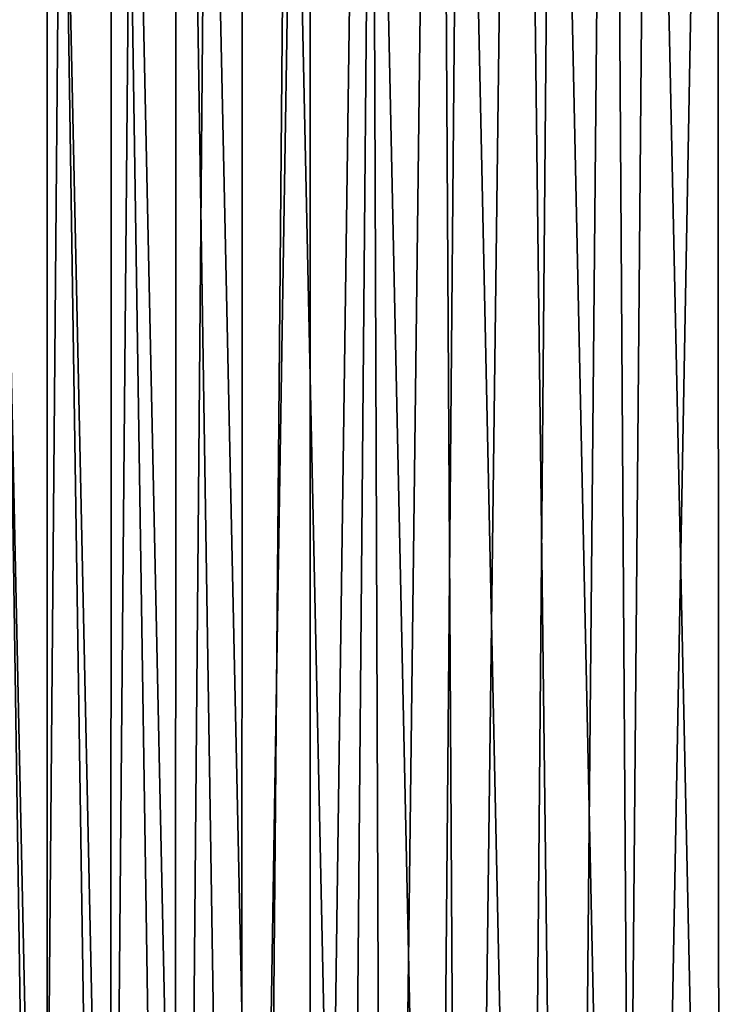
# Model space of a CAD drawing. Header units: metres. Extents: x -23 to 23, y -199 to 23.
# Tile 72 of 112: x -15.95 to -8.39, y -3.09 to 7.56. Entities that reach past the tile are written whole.
import ezdxf

# ---------------------------------------------------------------- set-up
doc = ezdxf.new("R2010")
doc.units = ezdxf.units.M
doc.layers.add('solid_509541_180_SW0001', color=7, linetype='CONTINUOUS')

msp = doc.modelspace()

# ---------------------------------------------------------------- linework, layer by layer
at = {"layer": 'solid_509541_180_SW0001'}
for points in [[(-7.061813, 23.374695), (-8.377341, -23.325115), (-8.403831, 23.324074)], [(-10.563562, 23.226093), (-11.151792, -23.195988), (-11.426046, 23.181448)], [(-10.563562, 23.226093), (-9.995478, -23.253767), (-11.151792, -23.195988)], [(-9.562969, 23.273956), (-9.995478, -23.253767), (-10.563562, 23.226093)], [(-9.562969, 23.273956), (-9.255184, -23.287794), (-9.995478, -23.253767)], [(-8.403831, 23.324074), (-9.255184, -23.287794), (-9.562969, 23.273956)], [(-8.403831, 23.324074), (-8.377341, -23.325115), (-9.255184, -23.287794)], [(-12.168409, 23.140348), (-11.996373, -23.150114), (-12.805942, -23.102457)], [(-12.168409, 23.140348), (-12.805942, -23.102457), (-12.805935, 23.102457)], [(-11.426046, 23.181448), (-11.996373, -23.150114), (-12.168409, 23.140348)], [(-11.426046, 23.181448), (-11.151792, -23.195988), (-11.996373, -23.150114)], [(-13.541714, 23.032616), (-13.543104, -23.032438), (-14.257938, 22.915773)], [(-12.805935, 23.102457), (-12.805942, -23.102457), (-13.543104, -23.032438)], [(-13.541714, 23.032616), (-12.805935, 23.102457), (-13.543104, -23.032438)], [(-14.257938, 22.915773), (-14.260871, -22.915182), (-14.958184, 22.752655)], [(-14.257938, 22.915773), (-13.543104, -23.032438), (-14.260871, -22.915182)], [(-14.958184, 22.752655), (-14.962487, -22.751501), (-15.64606, 22.543859)], [(-14.958184, 22.752655), (-14.260871, -22.915182), (-14.962487, -22.751501)], [(-15.64606, 22.543859), (-15.651272, -22.542095), (-16.324329, 22.289352)], [(-15.64606, 22.543859), (-14.962487, -22.751501), (-15.651272, -22.542095)], [(-16.324329, 22.289352), (-15.651272, -22.542095), (-16.329857, -22.287073)], [(-8.067179, 18.037964, 298.149994), (-9.135612, 17.521078, 298.149994), (-8.381819, -17.89394, 298.149994)], [(-9.135612, 17.521078, 298.149994), (-10.171131, 16.940952, 298.149994), (-9.44073, -17.358587, 298.149994)], [(-9.135612, 17.521078, 298.149994), (-9.44073, -17.358587, 298.149994), (-8.381819, -17.89394, 298.149994)], [(-10.171131, 16.940952, 298.149994), (-11.17003, 16.299644, 298.149994), (-10.465798, -16.760517, 298.149994)], [(-10.171131, 16.940952, 298.149994), (-10.465798, -16.760517, 298.149994), (-9.44073, -17.358587, 298.149994)], [(-11.17003, 16.299644, 298.149994), (-12.12865, 15.599479, 298.149994), (-11.45333, -16.101824, 298.149994)], [(-11.17003, 16.299644, 298.149994), (-11.45333, -16.101824, 298.149994), (-10.465798, -16.760517, 298.149994)], [(-12.12865, 15.599479, 298.149994), (-13.043411, 14.843082, 298.149994), (-12.399542, -15.385019, 298.149994)], [(-12.12865, 15.599479, 298.149994), (-12.399542, -15.385019, 298.149994), (-11.45333, -16.101824, 298.149994)], [(-13.043411, 14.843082, 298.149994), (-13.911057, 14.033175, 298.149994), (-13.300911, -14.612781, 298.149994)], [(-13.043411, 14.843082, 298.149994), (-13.300911, -14.612781, 298.149994), (-12.399542, -15.385019, 298.149994)], [(-13.911057, 14.033175, 298.149994), (-14.728495, 13.172659, 298.149994), (-14.154234, -13.787871, 298.149994)], [(-13.911057, 14.033175, 298.149994), (-14.154234, -13.787871, 298.149994), (-13.300911, -14.612781, 298.149994)], [(-14.728495, 13.172659, 298.149994), (-15.492808, 12.264606, 298.149994), (-14.956552, -12.913151, 298.149994)], [(-14.728495, 13.172659, 298.149994), (-14.956552, -12.913151, 298.149994), (-14.154234, -13.787871, 298.149994)], [(-15.492808, 12.264606, 298.149994), (-16.20126, 11.31225, 298.149994), (-15.704997, -11.991705, 298.149994)], [(-15.492808, 12.264606, 298.149994), (-15.704997, -11.991705, 298.149994), (-14.956552, -12.913151, 298.149994)], [(-16.20126, 11.31225, 298.149994), (-16.396717, -11.027032, 298.149994), (-15.704997, -11.991705, 298.149994)]]:
    msp.add_3dface(points, dxfattribs=at)

doc.saveas('drawing.dxf')
